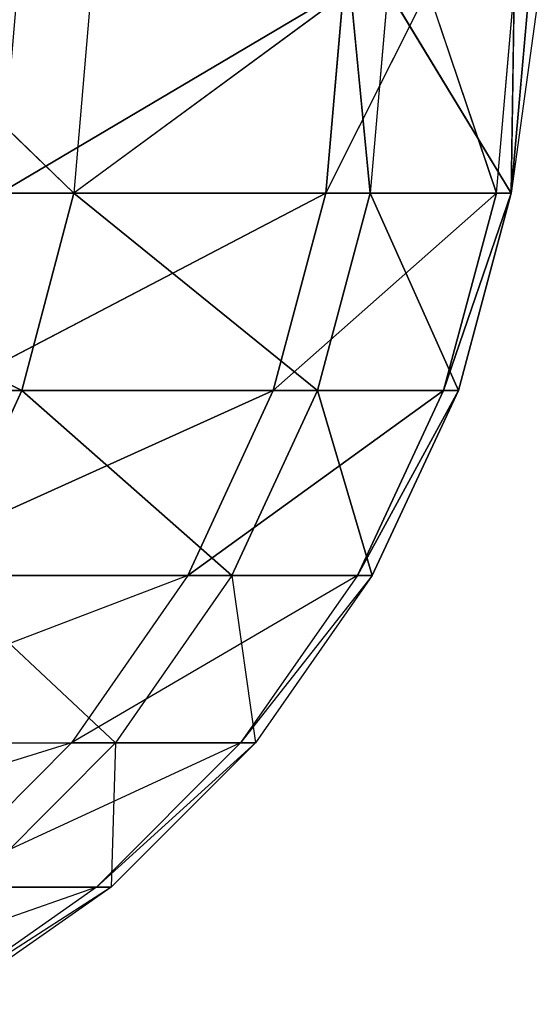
# Model space of a CAD drawing. Extents: x 0 to 8.9, y 0 to 29.9.
# Tile 169 of 256: x 1.62354 to 1.63242, y 0.00268 to 0.01949. Entities that reach past the tile are written whole.
import ezdxf

# ---------------------------------------------------------------- set-up
doc = ezdxf.new("R2010")
doc.units = 0
doc.header["$LTSCALE"] = 2.54
doc.layers.get('0').update_dxf_attribs({"color": 13, "linetype": 'CONTINUOUS'})

# ---------------------------------------------------------------- blocks, each defined once
blk = doc.blocks.new('SZCZOTKA_DO_WC_BEZ_POKRYWK')
at = {"color": 0}
for p, q in [((1.620871, 0.02, 5.672386), (1.624468, 0.016527, 5.652684)), ((1.623208, 0.016527, 5.471162), (1.629075, 0.02, 5.5072)), ((1.623208, 0.016527, 5.471162), (1.629075, 0.02, 5.5072)), ((1.624767, 0.02, 5.652737), (1.624468, 0.016527, 5.652684)), ((1.629195, 0.02, 5.622425), (1.624468, 0.016527, 5.652684)), ((1.628773, 0.016527, 5.507235), (1.63052, 0.02, 5.521266)), ((1.628773, 0.016527, 5.507235), (1.629075, 0.02, 5.5072)), ((1.629195, 0.02, 5.622425), (1.629531, 0.016527, 5.616537)), ((1.629834, 0.02, 5.616568), (1.629531, 0.016527, 5.616537)), ((1.629834, 0.02, 5.616568), (1.631943, 0.016527, 5.580117)), ((1.629834, 0.02, 5.616568), (1.631943, 0.016527, 5.580117)), ((1.63169, 0.016527, 5.543618), (1.63052, 0.02, 5.521266)), ((1.63169, 0.016527, 5.543618), (1.631993, 0.02, 5.543605)), ((1.632423, 0.02, 5.571879), (1.631943, 0.016527, 5.580117)), ((1.631943, 0.016527, 5.580117), (1.631993, 0.02, 5.543605)), ((1.632247, 0.02, 5.580126), (1.631943, 0.016527, 5.580117)), ((1.616779, 0.016527, 5.688365), (1.624468, 0.016527, 5.652684)), ((1.616779, 0.016527, 5.688365), (1.624468, 0.016527, 5.652684)), ((1.616779, 0.016527, 5.688365), (1.623579, 0.01316, 5.652526)), ((1.616779, 0.016527, 5.688365), (1.623579, 0.01316, 5.652526)), ((1.628773, 0.016527, 5.507235), (1.622322, 0.01316, 5.471332)), ((1.628773, 0.016527, 5.507235), (1.622322, 0.01316, 5.471332)), ((1.623208, 0.016527, 5.471162), (1.628773, 0.016527, 5.507235)), ((1.623208, 0.016527, 5.471162), (1.628773, 0.016527, 5.507235)), ((1.624468, 0.016527, 5.652684), (1.623579, 0.01316, 5.652526)), ((1.624468, 0.016527, 5.652684), (1.623579, 0.01316, 5.652526)), ((1.624468, 0.016527, 5.652684), (1.629531, 0.016527, 5.616537)), ((1.624468, 0.016527, 5.652684), (1.629531, 0.016527, 5.616537)), ((1.624468, 0.016527, 5.652684), (1.628634, 0.01316, 5.616445)), ((1.624468, 0.016527, 5.652684), (1.628634, 0.01316, 5.616445)), ((1.628773, 0.016527, 5.507235), (1.627877, 0.01316, 5.50734)), ((1.628773, 0.016527, 5.507235), (1.627877, 0.01316, 5.50734)), ((1.63169, 0.016527, 5.543618), (1.627877, 0.01316, 5.50734)), ((1.63169, 0.016527, 5.543618), (1.627877, 0.01316, 5.50734)), ((1.629531, 0.016527, 5.616537), (1.628634, 0.01316, 5.616445)), ((1.629531, 0.016527, 5.616537), (1.628634, 0.01316, 5.616445)), ((1.63169, 0.016527, 5.543618), (1.628773, 0.016527, 5.507235)), ((1.63169, 0.016527, 5.543618), (1.628773, 0.016527, 5.507235)), ((1.629531, 0.016527, 5.616537), (1.631943, 0.016527, 5.580117)), ((1.629531, 0.016527, 5.616537), (1.631943, 0.016527, 5.580117)), ((1.629531, 0.016527, 5.616537), (1.631041, 0.01316, 5.58009)), ((1.629531, 0.016527, 5.616537), (1.631041, 0.01316, 5.58009)), ((1.63169, 0.016527, 5.543618), (1.630788, 0.01316, 5.543657)), ((1.63169, 0.016527, 5.543618), (1.630788, 0.01316, 5.543657)), ((1.631943, 0.016527, 5.580117), (1.630788, 0.01316, 5.543657)), ((1.631943, 0.016527, 5.580117), (1.630788, 0.01316, 5.543657)), ((1.631943, 0.016527, 5.580117), (1.631041, 0.01316, 5.58009)), ((1.631943, 0.016527, 5.580117), (1.631041, 0.01316, 5.58009)), ((1.631943, 0.016527, 5.580117), (1.63169, 0.016527, 5.543618)), ((1.631943, 0.016527, 5.580117), (1.63169, 0.016527, 5.543618)), ((1.615904, 0.01316, 5.688143), (1.623579, 0.01316, 5.652526)), ((1.615904, 0.01316, 5.688143), (1.623579, 0.01316, 5.652526)), ((1.627877, 0.01316, 5.50734), (1.620875, 0.01, 5.471609)), ((1.627877, 0.01316, 5.50734), (1.620875, 0.01, 5.471609)), ((1.623579, 0.01316, 5.652526), (1.622128, 0.01, 5.652269)), ((1.623579, 0.01316, 5.652526), (1.622128, 0.01, 5.652269)), ((1.622322, 0.01316, 5.471332), (1.627877, 0.01316, 5.50734)), ((1.622322, 0.01316, 5.471332), (1.627877, 0.01316, 5.50734)), ((1.623579, 0.01316, 5.652526), (1.628634, 0.01316, 5.616445)), ((1.623579, 0.01316, 5.652526), (1.628634, 0.01316, 5.616445)), ((1.623579, 0.01316, 5.652526), (1.627168, 0.01, 5.616294)), ((1.623579, 0.01316, 5.652526), (1.627168, 0.01, 5.616294)), ((1.627877, 0.01316, 5.50734), (1.626414, 0.01, 5.507511)), ((1.627877, 0.01316, 5.50734), (1.626414, 0.01, 5.507511)), ((1.630788, 0.01316, 5.543657), (1.626414, 0.01, 5.507511)), ((1.630788, 0.01316, 5.543657), (1.626414, 0.01, 5.507511)), ((1.628634, 0.01316, 5.616445), (1.627168, 0.01, 5.616294)), ((1.628634, 0.01316, 5.616445), (1.627168, 0.01, 5.616294)), ((1.630788, 0.01316, 5.543657), (1.627877, 0.01316, 5.50734)), ((1.630788, 0.01316, 5.543657), (1.627877, 0.01316, 5.50734)), ((1.628634, 0.01316, 5.616445), (1.631041, 0.01316, 5.58009)), ((1.628634, 0.01316, 5.616445), (1.631041, 0.01316, 5.58009)), ((1.628634, 0.01316, 5.616445), (1.629568, 0.01, 5.580047)), ((1.628634, 0.01316, 5.616445), (1.629568, 0.01, 5.580047)), ((1.630788, 0.01316, 5.543657), (1.629317, 0.01, 5.543721)), ((1.630788, 0.01316, 5.543657), (1.629317, 0.01, 5.543721)), ((1.631041, 0.01316, 5.58009), (1.629317, 0.01, 5.543721)), ((1.631041, 0.01316, 5.58009), (1.629317, 0.01, 5.543721)), ((1.631041, 0.01316, 5.58009), (1.629568, 0.01, 5.580047)), ((1.631041, 0.01316, 5.58009), (1.629568, 0.01, 5.580047)), ((1.631041, 0.01316, 5.58009), (1.630788, 0.01316, 5.543657)), ((1.631041, 0.01316, 5.58009), (1.630788, 0.01316, 5.543657)), ((1.626414, 0.01, 5.507511), (1.618911, 0.007144, 5.471986)), ((1.620875, 0.01, 5.471609), (1.626414, 0.01, 5.507511)), ((1.622128, 0.01, 5.652269), (1.625179, 0.007144, 5.616089)), ((1.622128, 0.01, 5.652269), (1.627168, 0.01, 5.616294)), ((1.626414, 0.01, 5.507511), (1.624427, 0.007144, 5.507744)), ((1.629317, 0.01, 5.543721), (1.624427, 0.007144, 5.507744)), ((1.627168, 0.01, 5.616294), (1.625179, 0.007144, 5.616089)), ((1.629317, 0.01, 5.543721), (1.626414, 0.01, 5.507511)), ((1.627168, 0.01, 5.616294), (1.62757, 0.007144, 5.579988)), ((1.627168, 0.01, 5.616294), (1.629568, 0.01, 5.580047)), ((1.629317, 0.01, 5.543721), (1.627319, 0.007144, 5.543808)), ((1.629568, 0.01, 5.580047), (1.627319, 0.007144, 5.543808)), ((1.629568, 0.01, 5.580047), (1.62757, 0.007144, 5.579988)), ((1.629568, 0.01, 5.580047), (1.629317, 0.01, 5.543721)), ((1.624427, 0.007144, 5.507744), (1.61649, 0.004679, 5.472451)), ((1.618911, 0.007144, 5.471986), (1.624427, 0.007144, 5.507744)), ((1.62016, 0.007144, 5.651919), (1.625179, 0.007144, 5.616089)), ((1.624427, 0.007144, 5.507744), (1.621979, 0.004679, 5.50803)), ((1.627319, 0.007144, 5.543808), (1.621979, 0.004679, 5.50803)), ((1.625179, 0.007144, 5.616089), (1.622727, 0.004679, 5.615836)), ((1.627319, 0.007144, 5.543808), (1.624427, 0.007144, 5.507744)), ((1.627319, 0.007144, 5.543808), (1.624856, 0.004679, 5.543916)), ((1.62757, 0.007144, 5.579988), (1.624856, 0.004679, 5.543916)), ((1.62757, 0.007144, 5.579988), (1.625106, 0.004679, 5.579915)), ((1.625179, 0.007144, 5.616089), (1.625106, 0.004679, 5.579915)), ((1.625179, 0.007144, 5.616089), (1.62757, 0.007144, 5.579988)), ((1.62757, 0.007144, 5.579988), (1.627319, 0.007144, 5.543808)), ((1.624856, 0.004679, 5.543916), (1.619143, 0.00268, 5.508363)), ((1.624856, 0.004679, 5.543916), (1.621979, 0.004679, 5.50803)), ((1.624856, 0.004679, 5.543916), (1.622003, 0.00268, 5.54404)), ((1.625106, 0.004679, 5.579915), (1.622003, 0.00268, 5.54404)), ((1.625106, 0.004679, 5.579915), (1.622251, 0.00268, 5.57983)), ((1.622727, 0.004679, 5.615836), (1.625106, 0.004679, 5.579915)), ((1.625106, 0.004679, 5.579915), (1.624856, 0.004679, 5.543916))]:
    blk.add_line(p, q, dxfattribs=at)
mesh = blk.add_polyface(dxfattribs=at)
corners = [(1.620871, 0.02, 5.672386), (1.616779, 0.016527, 5.688365), (1.624468, 0.016527, 5.652684)]
mesh.append_faces([[corners[k] for k in face] for face in [(0, 1, 2)]], dxfattribs={"color": 0})
mesh = blk.add_polyface(dxfattribs=at)
corners = [(1.629075, 0.02, 5.5072), (1.628773, 0.016527, 5.507235), (1.623208, 0.016527, 5.471162)]
mesh.append_faces([[corners[k] for k in face] for face in [(0, 1, 2)]], dxfattribs={"color": 0})
mesh = blk.add_polyface(dxfattribs=at)
corners = [(1.629075, 0.02, 5.5072), (1.623208, 0.016527, 5.471162), (1.623507, 0.02, 5.471105)]
mesh.append_faces([[corners[k] for k in face] for face in [(0, 1, 2)]], dxfattribs={"color": 0})
mesh = blk.add_polyface(dxfattribs=at)
corners = [(1.629195, 0.02, 5.622425), (1.624468, 0.016527, 5.652684), (1.629531, 0.016527, 5.616537)]
mesh.append_faces([[corners[k] for k in face] for face in [(0, 1, 2)]], dxfattribs={"color": 0})
mesh = blk.add_polyface(dxfattribs=at)
corners = [(1.63052, 0.02, 5.521266), (1.63169, 0.016527, 5.543618), (1.628773, 0.016527, 5.507235)]
mesh.append_faces([[corners[k] for k in face] for face in [(0, 1, 2)]], dxfattribs={"color": 0})
mesh = blk.add_polyface(dxfattribs=at)
corners = [(1.629834, 0.02, 5.616568), (1.629531, 0.016527, 5.616537), (1.631943, 0.016527, 5.580117)]
mesh.append_faces([[corners[k] for k in face] for face in [(0, 1, 2)]], dxfattribs={"color": 0})
mesh = blk.add_polyface(dxfattribs=at)
corners = [(1.629834, 0.02, 5.616568), (1.631943, 0.016527, 5.580117), (1.632247, 0.02, 5.580126)]
mesh.append_faces([[corners[k] for k in face] for face in [(0, 1, 2)]], dxfattribs={"color": 0})
mesh = blk.add_polyface(dxfattribs=at)
corners = [(1.631993, 0.02, 5.543605), (1.631943, 0.016527, 5.580117), (1.63169, 0.016527, 5.543618)]
mesh.append_faces([[corners[k] for k in face] for face in [(0, 1, 2)]], dxfattribs={"color": 0})
mesh = blk.add_polyface(dxfattribs=at)
corners = [(1.616779, 0.016527, 5.688365), (1.615904, 0.01316, 5.688143), (1.623579, 0.01316, 5.652526)]
mesh.append_faces([[corners[k] for k in face] for face in [(0, 1, 2)]], dxfattribs={"color": 0})
mesh = blk.add_polyface(dxfattribs=at)
corners = [(1.616779, 0.016527, 5.688365), (1.623579, 0.01316, 5.652526), (1.624468, 0.016527, 5.652684)]
mesh.append_faces([[corners[k] for k in face] for face in [(0, 1, 2)]], dxfattribs={"color": 0})
mesh = blk.add_polyface(dxfattribs=at)
corners = [(1.628773, 0.016527, 5.507235), (1.622322, 0.01316, 5.471332), (1.623208, 0.016527, 5.471162)]
mesh.append_faces([[corners[k] for k in face] for face in [(0, 1, 2)]], dxfattribs={"color": 0})
mesh = blk.add_polyface(dxfattribs=at)
corners = [(1.628773, 0.016527, 5.507235), (1.627877, 0.01316, 5.50734), (1.622322, 0.01316, 5.471332)]
mesh.append_faces([[corners[k] for k in face] for face in [(0, 1, 2)]], dxfattribs={"color": 0})
mesh = blk.add_polyface(dxfattribs=at)
corners = [(1.624468, 0.016527, 5.652684), (1.623579, 0.01316, 5.652526), (1.628634, 0.01316, 5.616445)]
mesh.append_faces([[corners[k] for k in face] for face in [(0, 1, 2)]], dxfattribs={"color": 0})
mesh = blk.add_polyface(dxfattribs=at)
corners = [(1.624468, 0.016527, 5.652684), (1.628634, 0.01316, 5.616445), (1.629531, 0.016527, 5.616537)]
mesh.append_faces([[corners[k] for k in face] for face in [(0, 1, 2)]], dxfattribs={"color": 0})
mesh = blk.add_polyface(dxfattribs=at)
corners = [(1.63169, 0.016527, 5.543618), (1.627877, 0.01316, 5.50734), (1.628773, 0.016527, 5.507235)]
mesh.append_faces([[corners[k] for k in face] for face in [(0, 1, 2)]], dxfattribs={"color": 0})
mesh = blk.add_polyface(dxfattribs=at)
corners = [(1.63169, 0.016527, 5.543618), (1.630788, 0.01316, 5.543657), (1.627877, 0.01316, 5.50734)]
mesh.append_faces([[corners[k] for k in face] for face in [(0, 1, 2)]], dxfattribs={"color": 0})
mesh = blk.add_polyface(dxfattribs=at)
corners = [(1.629531, 0.016527, 5.616537), (1.628634, 0.01316, 5.616445), (1.631041, 0.01316, 5.58009)]
mesh.append_faces([[corners[k] for k in face] for face in [(0, 1, 2)]], dxfattribs={"color": 0})
mesh = blk.add_polyface(dxfattribs=at)
corners = [(1.629531, 0.016527, 5.616537), (1.631041, 0.01316, 5.58009), (1.631943, 0.016527, 5.580117)]
mesh.append_faces([[corners[k] for k in face] for face in [(0, 1, 2)]], dxfattribs={"color": 0})
mesh = blk.add_polyface(dxfattribs=at)
corners = [(1.631943, 0.016527, 5.580117), (1.630788, 0.01316, 5.543657), (1.63169, 0.016527, 5.543618)]
mesh.append_faces([[corners[k] for k in face] for face in [(0, 1, 2)]], dxfattribs={"color": 0})
mesh = blk.add_polyface(dxfattribs=at)
corners = [(1.631943, 0.016527, 5.580117), (1.631041, 0.01316, 5.58009), (1.630788, 0.01316, 5.543657)]
mesh.append_faces([[corners[k] for k in face] for face in [(0, 1, 2)]], dxfattribs={"color": 0})
mesh = blk.add_polyface(dxfattribs=at)
corners = [(1.615904, 0.01316, 5.688143), (1.622128, 0.01, 5.652269), (1.623579, 0.01316, 5.652526)]
mesh.append_faces([[corners[k] for k in face] for face in [(0, 1, 2)]], dxfattribs={"color": 0})
mesh = blk.add_polyface(dxfattribs=at)
corners = [(1.627877, 0.01316, 5.50734), (1.620875, 0.01, 5.471609), (1.622322, 0.01316, 5.471332)]
mesh.append_faces([[corners[k] for k in face] for face in [(0, 1, 2)]], dxfattribs={"color": 0})
mesh = blk.add_polyface(dxfattribs=at)
corners = [(1.627877, 0.01316, 5.50734), (1.626414, 0.01, 5.507511), (1.620875, 0.01, 5.471609)]
mesh.append_faces([[corners[k] for k in face] for face in [(0, 1, 2)]], dxfattribs={"color": 0})
mesh = blk.add_polyface(dxfattribs=at)
corners = [(1.623579, 0.01316, 5.652526), (1.622128, 0.01, 5.652269), (1.627168, 0.01, 5.616294)]
mesh.append_faces([[corners[k] for k in face] for face in [(0, 1, 2)]], dxfattribs={"color": 0})
mesh = blk.add_polyface(dxfattribs=at)
corners = [(1.623579, 0.01316, 5.652526), (1.627168, 0.01, 5.616294), (1.628634, 0.01316, 5.616445)]
mesh.append_faces([[corners[k] for k in face] for face in [(0, 1, 2)]], dxfattribs={"color": 0})
mesh = blk.add_polyface(dxfattribs=at)
corners = [(1.630788, 0.01316, 5.543657), (1.626414, 0.01, 5.507511), (1.627877, 0.01316, 5.50734)]
mesh.append_faces([[corners[k] for k in face] for face in [(0, 1, 2)]], dxfattribs={"color": 0})
mesh = blk.add_polyface(dxfattribs=at)
corners = [(1.630788, 0.01316, 5.543657), (1.629317, 0.01, 5.543721), (1.626414, 0.01, 5.507511)]
mesh.append_faces([[corners[k] for k in face] for face in [(0, 1, 2)]], dxfattribs={"color": 0})
mesh = blk.add_polyface(dxfattribs=at)
corners = [(1.628634, 0.01316, 5.616445), (1.627168, 0.01, 5.616294), (1.629568, 0.01, 5.580047)]
mesh.append_faces([[corners[k] for k in face] for face in [(0, 1, 2)]], dxfattribs={"color": 0})
mesh = blk.add_polyface(dxfattribs=at)
corners = [(1.628634, 0.01316, 5.616445), (1.629568, 0.01, 5.580047), (1.631041, 0.01316, 5.58009)]
mesh.append_faces([[corners[k] for k in face] for face in [(0, 1, 2)]], dxfattribs={"color": 0})
mesh = blk.add_polyface(dxfattribs=at)
corners = [(1.631041, 0.01316, 5.58009), (1.629317, 0.01, 5.543721), (1.630788, 0.01316, 5.543657)]
mesh.append_faces([[corners[k] for k in face] for face in [(0, 1, 2)]], dxfattribs={"color": 0})
mesh = blk.add_polyface(dxfattribs=at)
corners = [(1.631041, 0.01316, 5.58009), (1.629568, 0.01, 5.580047), (1.629317, 0.01, 5.543721)]
mesh.append_faces([[corners[k] for k in face] for face in [(0, 1, 2)]], dxfattribs={"color": 0})

msp = doc.modelspace()

# ---------------------------------------------------------------- block references
at = {"color": 0}
msp.add_blockref('SZCZOTKA_DO_WC_BEZ_POKRYWK', (0, 0), dxfattribs=at)

doc.saveas('drawing.dxf')
